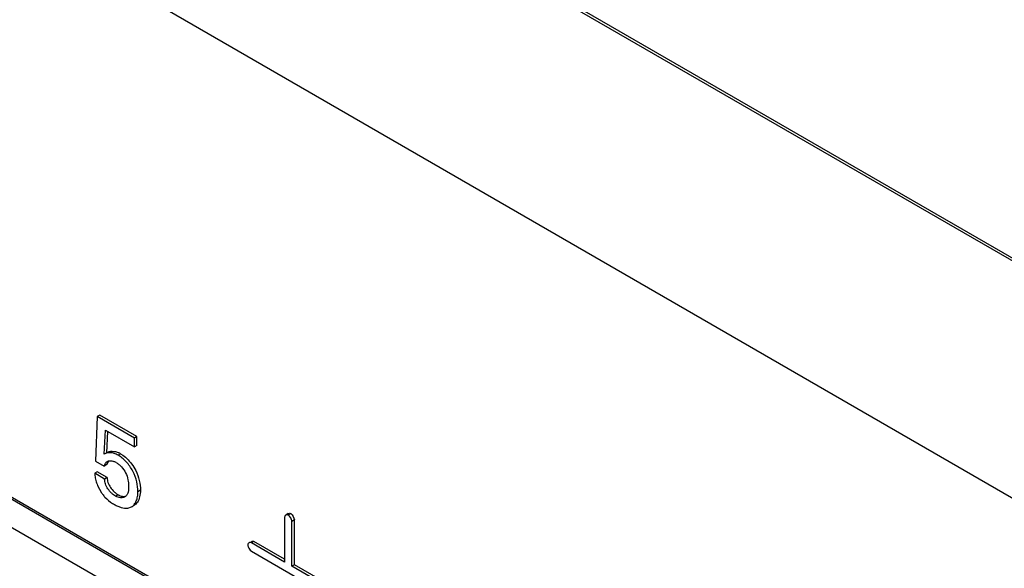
# Model space of a CAD drawing. Header units: inches. Extents: x 0 to 34, y 0 to 22.
# Tile 69 of 125: x 23.069 to 23.486, y 16.063 to 16.296. Entities that reach past the tile are written whole.
import ezdxf

# ---------------------------------------------------------------- set-up
doc = ezdxf.new("R2010")
doc.units = ezdxf.units.IN
doc.header["$LTSCALE"] = 1.87
doc.header["$MEASUREMENT"] = 0
doc.layers.get('0').update_dxf_attribs({"linetype": 'CONTINUOUS'})

msp = doc.modelspace()

# ---------------------------------------------------------------- linework, layer by layer
at = {"color": 7, "linetype": 'CONTINUOUS'}
for p, q in [((24.7542803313, 15.4632698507), (22.1817868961, 16.9485953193)), ((24.7542503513, 15.4645119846), (22.1828475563, 16.9492077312)), ((22.1817868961, 16.8482392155), (24.8102953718, 15.3305713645)), ((23.4561457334, 15.8678088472), (22.4005216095, 16.4773129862)), ((22.4689129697, 16.4370200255), (23.4554483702, 15.8674068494)), ((23.4450088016, 15.8613791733), (22.458473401, 16.4309923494)), ((23.1020524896, 16.1274121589), (23.101326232, 16.1085832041)), ((23.1031131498, 16.1280245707), (23.1020524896, 16.1274121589)), ((23.1177907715, 16.1183250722), (23.1020524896, 16.1274121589)), ((23.1188514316, 16.118937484), (23.1031131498, 16.1280245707)), ((23.1050017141, 16.1114610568), (23.1055342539, 16.1216188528)), ((23.1055342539, 16.1216188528), (23.1177907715, 16.1145420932)), ((23.1060623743, 16.1120734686), (23.1065325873, 16.1210424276)), ((23.1188514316, 16.118937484), (23.1177907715, 16.1183250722)), ((23.1177907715, 16.1145420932), (23.1177907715, 16.1183250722)), ((23.1188514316, 16.1151545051), (23.1188514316, 16.118937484)), ((23.1119748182, 16.11165002), (23.110914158, 16.1110376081)), ((23.1119748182, 16.11165002), (23.112896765, 16.1110551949)), ((23.1188514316, 16.1151545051), (23.1177907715, 16.1145420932)), ((23.101326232, 16.1085832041), (23.1050017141, 16.1064610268)), ((23.1068325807, 16.1085852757), (23.1061679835, 16.1073719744)), ((23.1020200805, 16.103988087), (23.1009594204, 16.1033756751)), ((23.1051674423, 16.100946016), (23.1009594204, 16.1033756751)), ((23.1062281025, 16.1015584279), (23.1020200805, 16.103988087)), ((23.1060623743, 16.1070734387), (23.1050017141, 16.1064610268)), ((23.1170852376, 16.1067261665), (23.1183596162, 16.1045995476)), ((23.1062281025, 16.1015584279), (23.1051674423, 16.100946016)), ((23.1021673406, 16.0982143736), (23.1038769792, 16.0950777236)), ((23.120348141, 16.0961629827), (23.1192874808, 16.0955505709)), ((23.110881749, 16.0942949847), (23.1098210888, 16.0936825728)), ((23.11502401, 16.0886388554), (23.1165850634, 16.0891487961)), ((23.1814716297, 16.0847807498), (23.1814716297, 16.0657944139)), ((23.1830321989, 16.0863132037), (23.1819715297, 16.0857007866)), ((23.1840790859, 16.0862860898), (23.1830184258, 16.0856736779)), ((23.1840790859, 16.0862860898), (23.1846182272, 16.0858197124)), ((23.1856251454, 16.0836073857), (23.1845644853, 16.0829949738)), ((23.1845644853, 16.0640086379), (23.1845644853, 16.0829949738)), ((23.1846182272, 16.0858197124), (23.1851253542, 16.085104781)), ((23.1851253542, 16.085104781), (23.1856251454, 16.0836073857)), ((23.1856251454, 16.0646210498), (23.1856251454, 16.0836073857)), ((23.1684844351, 16.0745178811), (23.167423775, 16.0739054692)), ((23.1814716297, 16.0670192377), (23.1684844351, 16.0745178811)), ((23.1665411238, 16.0712512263), (23.1669055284, 16.070777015)), ((23.1669055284, 16.070777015), (23.167423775, 16.0703342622)), ((23.1814716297, 16.0657944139), (23.167423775, 16.0739054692)), ((23.167423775, 16.0703342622), (23.1993319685, 16.0519108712)), ((23.1856251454, 16.0646210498), (23.1845644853, 16.0640103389)), ((23.1993319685, 16.0554820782), (23.1845644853, 16.0640086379)), ((23.2003926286, 16.0560944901), (23.1856251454, 16.0646210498))]:
    msp.add_line(p, q, dxfattribs=at)
for centre, radius, start, end in [((23.1073712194, 16.1036939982), 0.0091919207, 59.9450064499, 65.1626144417), ((23.1068789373, 16.1025323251), 0.0062623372, 64.6554266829, 69.5065843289), ((23.1066127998, 16.1019570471), 0.0068961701, 59.9544674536, 64.7030537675), ((23.113610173, 16.1045712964), 0.0079517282, 159.3774532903, 161.6593196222), ((23.1184514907, 16.1049475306), 0.017621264, 198.7988499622, 202.4640755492), ((23.1166629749, 16.1040764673), 0.0156351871, 215.1377628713, 217.8650778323), ((23.1124878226, 16.0955539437), 0.0025168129, 299.9730409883, 310.1095073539), ((23.1176207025, 16.1045560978), 0.0166361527, 237.0139634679, 239.9733061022)]:
    msp.add_arc(centre, radius, start, end, dxfattribs=at)
for points, knots in [([(23.110914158, 16.1110376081), (23.1103945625, 16.1113376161), (23.1093498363, 16.111818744), (23.1079754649, 16.1121175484), (23.1069447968, 16.1121226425), (23.1062375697, 16.1120161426), (23.10558805, 16.1117877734), (23.1051949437, 16.1115706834), (23.1050017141, 16.1114610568)], [0, 0, 0, 0, 0.2890795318, 0.5501147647, 0.6702729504, 0.7840823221, 0.8929605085, 1, 1, 1, 1]), ([(23.1060623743, 16.1120734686), (23.1062336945, 16.1121706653), (23.1065808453, 16.1123627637), (23.1071449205, 16.1125831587), (23.1077576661, 16.1127066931), (23.1086474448, 16.1127561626), (23.1098416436, 16.1125861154), (23.1107672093, 16.1122507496), (23.1112322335, 16.1120356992)], [0, 0, 0, 0, 0.1095907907, 0.2204950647, 0.3354375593, 0.4558108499, 0.7149439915, 1, 1, 1, 1]), ([(23.1050017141, 16.1064610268), (23.1050695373, 16.1066651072), (23.1052175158, 16.107061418), (23.105573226, 16.1077718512), (23.1059723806, 16.1082364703), (23.1062966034, 16.1084255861)], [0, 0, 0, 0, 0.2698487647, 0.5290193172, 1, 1, 1, 1]), ([(23.1062966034, 16.1084255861), (23.1064803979, 16.1085298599), (23.1068997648, 16.1086816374), (23.1075884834, 16.1087347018), (23.1083269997, 16.1086397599), (23.1088213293, 16.108491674), (23.1090713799, 16.1083983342)], [0, 0, 0, 0, 0.221993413, 0.4601658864, 0.719606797, 1, 1, 1, 1]), ([(23.1100656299, 16.1079265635), (23.1104591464, 16.1076993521), (23.111240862, 16.1071432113), (23.1126987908, 16.1057682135), (23.1142184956, 16.1036533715), (23.1151635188, 16.1007804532), (23.1153600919, 16.0988351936), (23.1153600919, 16.0979100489)], [0, 0, 0, 0, 0.1152479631, 0.2420166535, 0.5075704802, 0.7653591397, 1, 1, 1, 1]), ([(23.1192874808, 16.0955505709), (23.1192874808, 16.0969777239), (23.118931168, 16.0999912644), (23.1176180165, 16.1036381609), (23.1159057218, 16.106370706), (23.1143800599, 16.1082403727), (23.1127233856, 16.1098231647), (23.1115208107, 16.1106873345), (23.110914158, 16.1110376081)], [0, 0, 0, 0, 0.2333744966, 0.4918517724, 0.6262156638, 0.7591464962, 0.885448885, 1, 1, 1, 1]), ([(23.112896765, 16.1110551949), (23.1136864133, 16.1104933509), (23.115204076, 16.1091490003), (23.1164884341, 16.1075849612), (23.1170852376, 16.1067261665)], [0, 0, 0, 0, 0.4809739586, 1, 1, 1, 1]), ([(23.1009594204, 16.1033756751), (23.1009832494, 16.1027084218), (23.1011652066, 16.1013146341), (23.1015346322, 16.0999612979), (23.1017702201, 16.0992691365)], [0, 0, 0, 0, 0.4773106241, 1, 1, 1, 1]), ([(23.1183596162, 16.1045995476), (23.1190500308, 16.103236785), (23.1200138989, 16.1004563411), (23.120348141, 16.0975435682), (23.120348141, 16.0961629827)], [0, 0, 0, 0, 0.5252884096, 1, 1, 1, 1]), ([(23.1098210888, 16.0936825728), (23.1095284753, 16.0938515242), (23.1089402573, 16.0942542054), (23.1077998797, 16.0952397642), (23.1065230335, 16.0967280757), (23.1054402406, 16.0987609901), (23.1051840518, 16.1002467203), (23.1051674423, 16.100946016)], [0, 0, 0, 0, 0.1131982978, 0.2380021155, 0.5042863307, 0.7656567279, 1, 1, 1, 1]), ([(23.1062281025, 16.1015584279), (23.106244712, 16.1008591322), (23.1065009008, 16.099373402), (23.1075836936, 16.0973404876), (23.1088605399, 16.0958521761), (23.1100009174, 16.0948666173), (23.1105891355, 16.0944639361), (23.110881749, 16.0942949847)], [0, 0, 0, 0, 0.2343432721, 0.4957136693, 0.7619978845, 0.8868017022, 1, 1, 1, 1]), ([(23.1153600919, 16.0979100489), (23.1153600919, 16.097479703), (23.115330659, 16.0966438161), (23.1151529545, 16.0954547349), (23.1148424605, 16.0945587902), (23.1144645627, 16.0939720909), (23.1142330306, 16.0937334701), (23.1141092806, 16.0936290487)], [0, 0, 0, 0, 0.281407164, 0.5459756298, 0.7843130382, 0.8941194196, 1, 1, 1, 1]), ([(23.1165850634, 16.0891487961), (23.117035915, 16.0894091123), (23.1178630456, 16.0901666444), (23.1186926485, 16.0916991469), (23.1191852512, 16.0935376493), (23.1192874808, 16.0948619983), (23.1192874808, 16.0955505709)], [0, 0, 0, 0, 0.2159308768, 0.4521287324, 0.7144024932, 1, 1, 1, 1]), ([(23.120348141, 16.0961629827), (23.120348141, 16.0952270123), (23.1201677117, 16.0934632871), (23.1195078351, 16.0917896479), (23.1190479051, 16.091108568)], [0, 0, 0, 0, 0.5324666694, 1, 1, 1, 1]), ([(23.1043196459, 16.0944795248), (23.1046297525, 16.0940805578), (23.1058808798, 16.0926203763), (23.107375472, 16.0913724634), (23.1085634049, 16.0906016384)], [0, 0, 0, 0, 0.2629893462, 1, 1, 1, 1]), ([(23.1137452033, 16.093373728), (23.1134827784, 16.0932222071), (23.112879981, 16.093005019), (23.111888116, 16.0929605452), (23.1108360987, 16.0931799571), (23.11015604, 16.0934891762), (23.1098210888, 16.0936825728)], [0, 0, 0, 0, 0.2214832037, 0.4586610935, 0.7173055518, 1, 1, 1, 1]), ([(23.110881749, 16.0942949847), (23.1114323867, 16.0939770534), (23.1125615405, 16.0935390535), (23.1137954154, 16.093590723), (23.11431433, 16.0937652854)], [0, 0, 0, 0, 0.5373283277, 1, 1, 1, 1]), ([(23.1190479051, 16.091108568), (23.1188614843, 16.0908325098), (23.118445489, 16.0903233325), (23.1179222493, 16.0899208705), (23.1176457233, 16.0897612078)], [0, 0, 0, 0, 0.5105744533, 1, 1, 1, 1]), ([(23.1092959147, 16.0901526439), (23.109773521, 16.08987688), (23.1107353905, 16.0893899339), (23.1126177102, 16.0887156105), (23.1141041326, 16.0885189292), (23.11502401, 16.0886388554)], [0, 0, 0, 0, 0.2755519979, 0.5365030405, 1, 1, 1, 1]), ([(23.1819715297, 16.0857007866), (23.1818231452, 16.0856151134), (23.1815553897, 16.0853424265), (23.1814716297, 16.0849711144), (23.1814716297, 16.0847807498)], [0, 0, 0, 0, 0.47370346, 1, 1, 1, 1]), ([(23.1830184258, 16.0856736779), (23.1828535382, 16.0857688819), (23.1824900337, 16.0858820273), (23.1821199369, 16.0857864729), (23.1819715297, 16.0857007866)], [0, 0, 0, 0, 0.5263032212, 1, 1, 1, 1]), ([(23.1845644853, 16.0829949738), (23.1845644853, 16.0832375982), (23.1844348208, 16.08376318), (23.1840854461, 16.0845040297), (23.1836187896, 16.085177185), (23.183228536, 16.0855523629), (23.1830184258, 16.0856736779)], [0, 0, 0, 0, 0.2289449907, 0.5000056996, 0.7710607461, 1, 1, 1, 1]), ([(23.1830321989, 16.0863132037), (23.1831806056, 16.0863988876), (23.1835506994, 16.0864944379), (23.1839141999, 16.0863812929), (23.1840790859, 16.0862860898)], [0, 0, 0, 0, 0.4736967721, 1, 1, 1, 1]), ([(23.167423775, 16.0739054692), (23.1672588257, 16.0740007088), (23.1668951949, 16.0741138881), (23.1665249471, 16.0740183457), (23.1663764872, 16.0739326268)], [0, 0, 0, 0, 0.5263063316, 1, 1, 1, 1]), ([(23.1674371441, 16.0745450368), (23.1675856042, 16.0746307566), (23.1679558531, 16.0747263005), (23.1683194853, 16.074613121), (23.1684844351, 16.0745178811)], [0, 0, 0, 0, 0.4736936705, 1, 1, 1, 1]), ([(23.1663764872, 16.0739326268), (23.166228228, 16.0738470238), (23.1659606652, 16.0735746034), (23.1658769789, 16.0732035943), (23.1658769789, 16.0730133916)], [0, 0, 0, 0, 0.4737065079, 1, 1, 1, 1]), ([(23.1658769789, 16.0730133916), (23.1658769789, 16.0728778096), (23.1659202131, 16.0725860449), (23.1661148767, 16.0719813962), (23.166351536, 16.0715361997), (23.1665411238, 16.0712512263)], [0, 0, 0, 0, 0.2137604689, 0.4603616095, 1, 1, 1, 1])]:
    msp.add_open_spline(points, degree=3, knots=knots, dxfattribs=at)

doc.saveas('drawing.dxf')
